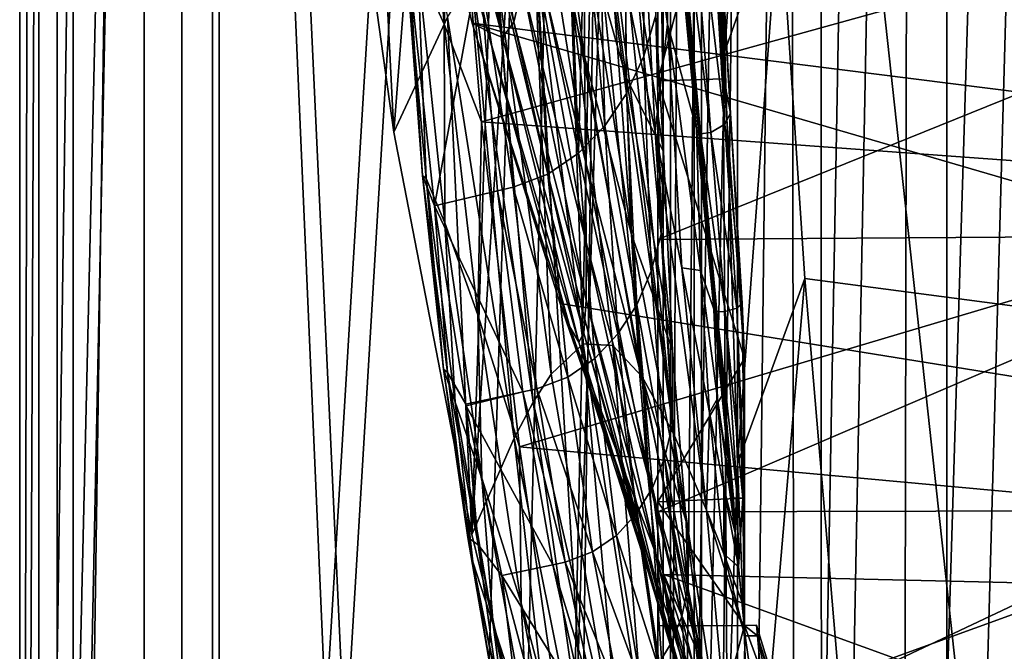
# Model space of a CAD drawing. Header units: metres. Extents: x 0 to 1004, y -708 to 0.
# Tile 11 of 116: x 0 to 79, y -495 to -444. Entities that reach past the tile are written whole.
import ezdxf

# ---------------------------------------------------------------- set-up
doc = ezdxf.new("R2010")
doc.units = ezdxf.units.M

msp = doc.modelspace()

# ---------------------------------------------------------------- linework, layer by layer
at = {"layer": 'top01'}
for points in [[(4.296307, -31.426254, 2063.059814), (32.904003, -648.417358, 2063.059814), (51.296307, -64.566307, 2063.059814)], [(32.904003, -648.417358, 2063.059814), (4.296307, -31.426254, 2063.059814), (31.296307, -654.417358, 2063.059814)], [(4.296307, -31.426254, 2063.059814), (4.296307, -686.417358, 2063.059814), (31.296307, -654.417358, 2063.059814)], [(51.296307, -64.566307, 163.059692), (32.904003, -648.417358, 163.059692), (4.296307, -31.426254, 163.059692)], [(4.296307, -31.426254, 163.059692), (32.904003, -648.417358, 163.059692), (31.296307, -654.417358, 163.059692)], [(4.296307, -686.417358, 163.059692), (4.296307, -31.426254, 163.059692), (31.296307, -654.417358, 163.059692)], [(4.296307, -686.417358, 163.059692), (4.296307, -686.417358, 176.057236), (4.296307, -31.426254, 163.059692)], [(4.296307, -686.417358, 176.057236), (4.296307, -686.417358, 2050.057129), (4.296307, -31.426254, 163.059692)], [(4.296307, -31.426254, 163.059692), (4.296307, -686.417358, 2050.057129), (4.296307, -31.426254, 2063.059814)], [(4.296307, -686.417358, 2050.057129), (4.296307, -686.417358, 2063.059814), (4.296307, -31.426254, 2063.059814)], [(51.296307, -64.566307, 2063.059814), (32.904003, -648.417358, 2063.059814), (37.296307, -644.025024, 2063.059814)], [(51.296307, -64.566307, 163.059692), (37.296307, -644.025024, 163.059692), (32.904003, -648.417358, 163.059692)], [(37.296307, -644.025024, 2063.059814), (43.296307, -642.417358, 2063.059814), (51.296307, -64.566307, 2063.059814)], [(43.296307, -642.417358, 163.059692), (37.296307, -644.025024, 163.059692), (51.296307, -64.566307, 163.059692)], [(43.296307, -642.417358, 2063.059814), (51.296307, -642.417358, 2063.059814), (51.296307, -64.566307, 2063.059814)], [(51.296307, -642.417358, 163.059692), (43.296307, -642.417358, 163.059692), (51.296307, -64.566307, 163.059692)], [(51.296307, -642.417358, 2063.059814), (51.296307, -344.212433, 2037.928223), (51.296307, -64.566307, 2063.059814)], [(51.296307, -64.566307, 163.059692), (51.296307, -344.179352, 179.059677), (51.296307, -642.417358, 163.059692)], [(55.367943, -268.641602, 1607.164795), (111.197639, -451.194702, 1605.702881), (104.054298, -215.706757, 1605.889893)], [(111.197639, -451.194702, 1605.702881), (55.367943, -268.641602, 1607.164795), (54.825413, -272.53302, 1607.179077)], [(54.825413, -272.53302, 1607.179077), (53.597569, -276.264954, 1607.211182), (91.469261, -501.351715, 1606.219482)], [(103.813873, -472.642944, 1605.89624), (54.825413, -272.53302, 1607.179077), (91.469261, -501.351715, 1606.219482)], [(103.813873, -472.642944, 1605.89624), (111.197639, -451.194702, 1605.702881), (54.825413, -272.53302, 1607.179077)], [(91.469261, -501.351715, 1606.219482), (53.597569, -276.264954, 1607.211182), (51.718082, -279.714722, 1607.260376)], [(49.239029, -282.761566, 1607.325317), (44.18996, -517.303955, 1607.45752), (51.718082, -279.714722, 1607.260376)], [(44.18996, -517.303955, 1607.45752), (78.483421, -525.851563, 1606.55957), (51.718082, -279.714722, 1607.260376)], [(51.718082, -279.714722, 1607.260376), (78.483421, -525.851563, 1606.55957), (91.469261, -501.351715, 1606.219482)], [(42.791447, -287.180847, 1607.494141), (36.341316, -485.284485, 1607.663086), (49.239029, -282.761566, 1607.325317)], [(36.341316, -485.284485, 1607.663086), (44.18996, -517.303955, 1607.45752), (49.239029, -282.761566, 1607.325317)], [(25.518251, -420.266327, 1607.946533), (30.064524, -452.91925, 1607.827515), (42.791447, -287.180847, 1607.494141)], [(42.791447, -287.180847, 1607.494141), (30.064524, -452.91925, 1607.827515), (36.341316, -485.284485, 1607.663086)], [(51.296307, -344.179352, 179.059677), (51.29631, -368.229248, 179.983154), (51.296307, -642.417358, 163.059692)], [(51.296307, -642.417358, 2063.059814), (51.296307, -379.358856, 2036.812866), (51.296307, -344.212433, 2037.928223)], [(51.296307, -642.417358, 163.059692), (51.29631, -368.229248, 179.983154), (51.29631, -392.138245, 182.753937)], [(51.296307, -414.289124, 2033.451294), (51.296307, -379.358856, 2036.812866), (51.296307, -642.417358, 2063.059814)], [(51.29631, -392.138245, 182.753937), (51.296322, -415.760559, 187.369766), (51.296307, -642.417358, 163.059692)], [(217.098862, -466.963837, 658.92804), (28.372606, -409.21637, 663.869995), (30.682648, -420.996002, 663.809509)], [(217.098862, -466.963837, 658.92804), (230.748352, -440.419891, 658.570618), (28.372606, -409.21637, 663.869995)], [(30.064524, -452.91925, 1607.827515), (25.518251, -420.266327, 1607.946533), (28.102066, -414.194427, 1635.650391)], [(34.378906, -443.674469, 1662.47522), (30.064524, -452.91925, 1607.827515), (28.102066, -414.194427, 1635.650391)], [(51.296307, -448.790466, 2027.884521), (51.296307, -414.289124, 2033.451294), (51.296307, -545.708618, 2038.852905)], [(51.296307, -545.708618, 2038.852905), (51.296307, -414.289124, 2033.451294), (51.296307, -642.417358, 2063.059814)], [(51.296307, -448.790466, 2027.884521), (55.571609, -432.349579, 2030.055664), (51.296307, -414.289124, 2033.451294)], [(51.296322, -415.760559, 187.369766), (51.296322, -438.949615, 193.818451), (51.296307, -642.417358, 163.059692)], [(33.965874, -420.556396, 773.585938), (35.283199, -418.815125, 828.478821), (39.706688, -444.074585, 828.873047)], [(39.706688, -444.074585, 828.873047), (35.283199, -418.815125, 828.478821), (40.400124, -441.072021, 883.872559)], [(30.682648, -420.996002, 663.809509), (32.384575, -420.720337, 718.677368), (37.60516, -444.798004, 718.709229)], [(32.257469, -420.697144, 1455.797485), (34.123207, -444.223511, 1454.399536), (31.988962, -439.545258, 1405.872925)], [(32.257469, -420.697144, 1455.797485), (34.927254, -425.812836, 1504.099731), (34.123207, -444.223511, 1454.399536)], [(32.384575, -420.720337, 718.677368), (33.965874, -420.556396, 773.585938), (38.799267, -445.32019, 773.800537)], [(37.60516, -444.798004, 718.709229), (32.384575, -420.720337, 718.677368), (38.799267, -445.32019, 773.800537)], [(38.799267, -445.32019, 773.800537), (33.965874, -420.556396, 773.585938), (39.706688, -444.074585, 828.873047)], [(36.371849, -444.161743, 663.660522), (30.682648, -420.996002, 663.809509), (37.60516, -444.798004, 718.709229)], [(36.371849, -444.161743, 663.660522), (217.098862, -466.963837, 658.92804), (30.682648, -420.996002, 663.809509)], [(41.411106, -429.835632, 993.444458), (41.86969, -421.622742, 1047.915527), (45.393993, -446.832001, 1048.860474)], [(41.86969, -421.622742, 1047.915527), (45.39967, -436.555664, 1103.157837), (45.393993, -446.832001, 1048.860474)], [(54.993694, -423.640015, 1992.583008), (55.378445, -422.705811, 1993.441772), (56.665298, -452.278442, 2006.536621)], [(56.041565, -432.349579, 1999.733276), (57.116062, -451.390717, 2008.255249), (55.378445, -422.705811, 1993.441772)], [(55.378445, -422.705811, 1993.441772), (57.116062, -451.390717, 2008.255249), (56.665298, -452.278442, 2006.536621)], [(54.993694, -423.640015, 1992.583008), (56.665298, -452.278442, 2006.536621), (53.415215, -425.13028, 1990.881592)], [(48.739693, -448.53598, 1158.228027), (45.39967, -436.555664, 1103.157837), (45.581242, -424.647064, 1157.182007)], [(45.581242, -424.647064, 1157.182007), (48.62994, -433.915161, 1211.965576), (48.739693, -448.53598, 1158.228027)], [(51.790276, -424.639435, 1989.317139), (52.065613, -444.229706, 1983.045654), (49.579689, -425.536346, 1963.975952)], [(54.402573, -452.648621, 2003.559448), (51.790276, -424.639435, 1989.317139), (54.582069, -453.0448, 2003.868042)], [(51.790276, -424.639435, 1989.317139), (52.261208, -425.415344, 1990.037231), (54.582069, -453.0448, 2003.868042)], [(51.790276, -424.639435, 1989.317139), (54.402573, -452.648621, 2003.559448), (52.065613, -444.229706, 1983.045654)], [(32.375832, -456.408691, 1306.242554), (31.367924, -440.704926, 1308.775269), (30.360125, -425.191193, 1348.103882)], [(32.375832, -456.408691, 1306.242554), (30.360125, -425.191193, 1348.103882), (31.042336, -438.56778, 1357.345215)], [(45.259438, -425.56012, 1884.643799), (50.033653, -472.606934, 1873.465576), (44.317841, -441.654358, 1827.140869)], [(50.033653, -472.606934, 1873.465576), (45.259438, -425.56012, 1884.643799), (47.092945, -433.623291, 1909.402344)], [(51.068424, -452.877106, 1955.513184), (49.029785, -442.768433, 1933.062134), (49.579689, -425.536346, 1963.975952)], [(49.579689, -425.536346, 1963.975952), (52.065613, -444.229706, 1983.045654), (51.068424, -452.877106, 1955.513184)], [(53.415215, -425.13028, 1990.881592), (55.531712, -452.946838, 2004.839722), (52.261208, -425.415344, 1990.037231)], [(54.582069, -453.0448, 2003.868042), (52.261208, -425.415344, 1990.037231), (54.72287, -453.049774, 2004.002808)], [(52.261208, -425.415344, 1990.037231), (55.531712, -452.946838, 2004.839722), (54.72287, -453.049774, 2004.002808)], [(56.665298, -452.278442, 2006.536621), (55.531712, -452.946838, 2004.839722), (53.415215, -425.13028, 1990.881592)], [(34.927254, -425.812836, 1504.099731), (37.104305, -452.091644, 1503.24646), (34.123207, -444.223511, 1454.399536)], [(37.104305, -452.091644, 1503.24646), (34.927254, -425.812836, 1504.099731), (116.636696, -430.015594, 1550.974487)], [(50.222157, -427.250366, 1323.405273), (48.598419, -430.531372, 1321.888794), (50.159981, -446.815033, 1270.991821)], [(51.137379, -443.50592, 1272.133789), (50.222157, -427.250366, 1323.405273), (50.159981, -446.815033, 1270.991821)], [(110.050209, -457.425995, 1544.865601), (37.104305, -452.091644, 1503.24646), (116.636696, -430.015594, 1550.974487)], [(40.945721, -436.322388, 938.746948), (41.411106, -429.835632, 993.444458), (45.470467, -455.276123, 994.274414)], [(45.470467, -455.276123, 994.274414), (41.411106, -429.835632, 993.444458), (45.393993, -446.832001, 1048.860474)], [(48.598419, -430.531372, 1321.888794), (46.57515, -433.414825, 1320.106567), (48.774532, -449.80014, 1269.540161)], [(50.159981, -446.815033, 1270.991821), (48.598419, -430.531372, 1321.888794), (48.774532, -449.80014, 1269.540161)], [(56.59491, -448.624756, 2026.964844), (55.571609, -432.349579, 2030.055664), (51.296307, -448.790466, 2027.884521)], [(56.59491, -448.624756, 2026.964844), (56.041565, -432.349579, 1999.733276), (55.571609, -432.349579, 2030.055664)], [(57.116062, -451.390717, 2008.255249), (56.041565, -432.349579, 1999.733276), (56.59491, -448.624756, 2026.964844)], [(46.57515, -433.414825, 1320.106567), (45.42149, -434.689575, 1319.131226), (47.017738, -452.415039, 1267.838379)], [(48.774532, -449.80014, 1269.540161), (46.57515, -433.414825, 1320.106567), (47.017738, -452.415039, 1267.838379)], [(52.538746, -477.166656, 1923.038086), (50.033653, -472.606934, 1873.465576), (47.092945, -433.623291, 1909.402344)], [(47.092945, -433.623291, 1909.402344), (49.029785, -442.768433, 1933.062134), (52.538746, -477.166656, 1923.038086)], [(51.525509, -436.166199, 1273.140625), (51.736824, -454.464508, 1219.811523), (48.62994, -433.915161, 1211.965576)], [(48.62994, -433.915161, 1211.965576), (51.736824, -454.464508, 1219.811523), (48.739693, -448.53598, 1158.228027)], [(45.42149, -434.689575, 1319.131226), (44.1754, -435.840759, 1318.106689), (44.906517, -454.604919, 1265.934814)], [(47.017738, -452.415039, 1267.838379), (45.42149, -434.689575, 1319.131226), (44.906517, -454.604919, 1265.934814)], [(44.906517, -454.604919, 1265.934814), (44.1754, -435.840759, 1318.106689), (41.41103, -437.72345, 1315.930908)], [(45.537979, -461.807373, 939.437561), (40.400124, -441.072021, 883.872559), (40.945721, -436.322388, 938.746948)], [(45.537979, -461.807373, 939.437561), (40.945721, -436.322388, 938.746948), (45.470467, -455.276123, 994.274414)], [(45.39967, -436.555664, 1103.157837), (49.164829, -461.164154, 1104.157593), (45.393993, -446.832001, 1048.860474)], [(49.164829, -461.164154, 1104.157593), (45.39967, -436.555664, 1103.157837), (48.739693, -448.53598, 1158.228027)], [(51.736824, -454.464508, 1219.811523), (51.525509, -436.166199, 1273.140625), (51.137379, -443.50592, 1272.133789)], [(38.136696, -438.697632, 1717.890869), (41.36121, -438.066101, 1773.105225), (42.703938, -472.394623, 1715.101196)], [(38.297615, -438.931488, 1313.623169), (42.447689, -456.291656, 1263.872192), (41.41103, -437.72345, 1315.930908)], [(41.36121, -438.066101, 1773.105225), (45.288433, -469.942627, 1768.908203), (42.703938, -472.394623, 1715.101196)], [(41.36121, -438.066101, 1773.105225), (44.317841, -441.654358, 1827.140869), (45.288433, -469.942627, 1768.908203)], [(41.41103, -437.72345, 1315.930908), (42.447689, -456.291656, 1263.872192), (44.906517, -454.604919, 1265.934814)], [(109.21035, -438.105438, 199.798569), (51.296299, -461.559418, 202.071503), (51.296322, -438.949615, 193.818451)], [(109.21035, -438.105438, 199.798569), (103.151566, -461.193054, 207.568268), (51.296299, -461.559418, 202.071503)], [(32.375832, -456.408691, 1306.242554), (31.042336, -438.56778, 1357.345215), (32.653927, -456.652008, 1355.214233)], [(31.042336, -438.56778, 1357.345215), (31.988962, -439.545258, 1405.872925), (32.653927, -456.652008, 1355.214233)], [(36.333435, -440.643097, 1690.146606), (38.136696, -438.697632, 1717.890869), (41.271187, -474.625397, 1688.09729)], [(36.920048, -439.272644, 1312.643066), (39.651714, -457.35611, 1261.695068), (38.297615, -438.931488, 1313.623169)], [(38.136696, -438.697632, 1717.890869), (42.703938, -472.394623, 1715.101196), (41.271187, -474.625397, 1688.09729)], [(38.297615, -438.931488, 1313.623169), (39.651714, -457.35611, 1261.695068), (42.447689, -456.291656, 1263.872192)], [(51.296307, -642.417358, 163.059692), (51.296322, -438.949615, 193.818451), (51.296299, -461.559418, 202.071503)], [(31.367924, -440.704926, 1308.775269), (33.340141, -458.854095, 1257.212891), (36.920048, -439.272644, 1312.643066)], [(32.653927, -456.652008, 1355.214233), (31.988962, -439.545258, 1405.872925), (34.179295, -460.21814, 1404.037842)], [(31.988962, -439.545258, 1405.872925), (34.123207, -444.223511, 1454.399536), (34.179295, -460.21814, 1404.037842)], [(36.920048, -439.272644, 1312.643066), (33.340141, -458.854095, 1257.212891), (38.407059, -457.64978, 1260.77356)], [(39.651714, -457.35611, 1261.695068), (36.920048, -439.272644, 1312.643066), (38.407059, -457.64978, 1260.77356)], [(33.340141, -458.854095, 1257.212891), (31.367924, -440.704926, 1308.775269), (32.375832, -456.408691, 1306.242554)], [(39.728561, -477.525482, 1661.136475), (34.378906, -443.674469, 1662.47522), (36.333435, -440.643097, 1690.146606)], [(41.271187, -474.625397, 1688.09729), (39.728561, -477.525482, 1661.136475), (36.333435, -440.643097, 1690.146606)], [(39.706688, -444.074585, 828.873047), (40.400124, -441.072021, 883.872559), (45.517731, -466.413818, 884.404724)], [(45.517731, -466.413818, 884.404724), (40.400124, -441.072021, 883.872559), (45.537979, -461.807373, 939.437561)], [(44.317841, -441.654358, 1827.140869), (50.033653, -472.606934, 1873.465576), (47.660831, -470.085358, 1821.902954)], [(44.317841, -441.654358, 1827.140869), (47.660831, -470.085358, 1821.902954), (45.288433, -469.942627, 1768.908203)], [(49.029785, -442.768433, 1933.062134), (51.068424, -452.877106, 1955.513184), (52.538746, -477.166656, 1923.038086)], [(36.341316, -485.284485, 1607.663086), (30.064524, -452.91925, 1607.827515), (34.378906, -443.674469, 1662.47522)], [(39.728561, -477.525482, 1661.136475), (36.341316, -485.284485, 1607.663086), (34.378906, -443.674469, 1662.47522)], [(51.137379, -443.50592, 1272.133789), (50.159981, -446.815033, 1270.991821), (51.559185, -461.119324, 1218.85791)], [(51.559185, -461.119324, 1218.85791), (51.736824, -454.464508, 1219.811523), (51.137379, -443.50592, 1272.133789)], [(34.123207, -444.223511, 1454.399536), (37.104305, -452.091644, 1503.24646), (36.81517, -467.604462, 1452.970459)], [(34.179295, -460.21814, 1404.037842), (34.123207, -444.223511, 1454.399536), (36.81517, -467.604462, 1452.970459)], [(43.424831, -466.700348, 663.47583), (36.371849, -444.161743, 663.660522), (44.204144, -468.573608, 718.704102)], [(36.371849, -444.161743, 663.660522), (37.60516, -444.798004, 718.709229), (44.204144, -468.573608, 718.704102)], [(43.424831, -466.700348, 663.47583), (199.99115, -491.953033, 659.375977), (36.371849, -444.161743, 663.660522)], [(199.99115, -491.953033, 659.375977), (217.098862, -466.963837, 658.92804), (36.371849, -444.161743, 663.660522)], [(38.799267, -445.32019, 773.800537), (39.706688, -444.074585, 828.873047), (45.337166, -469.084503, 829.232849)], [(45.337166, -469.084503, 829.232849), (39.706688, -444.074585, 828.873047), (45.517731, -466.413818, 884.404724)], [(52.065613, -444.229706, 1983.045654), (53.203117, -463.822571, 1976.655762), (51.068424, -452.877106, 1955.513184)], [(54.402573, -452.648621, 2003.559448), (54.700756, -464.055969, 2000.039185), (52.065613, -444.229706, 1983.045654)], [(52.065613, -444.229706, 1983.045654), (54.700756, -464.055969, 2000.039185), (53.203117, -463.822571, 1976.655762)], [(44.204144, -468.573608, 718.704102), (37.60516, -444.798004, 718.709229), (44.925308, -469.808441, 773.97937)], [(37.60516, -444.798004, 718.709229), (38.799267, -445.32019, 773.800537), (44.925308, -469.808441, 773.97937)], [(44.925308, -469.808441, 773.97937), (38.799267, -445.32019, 773.800537), (45.337166, -469.084503, 829.232849)], [(49.164829, -461.164154, 1104.157593), (49.775539, -471.850861, 1049.775146), (45.393993, -446.832001, 1048.860474)], [(45.393993, -446.832001, 1048.860474), (49.775539, -471.850861, 1049.775146), (45.470467, -455.276123, 994.274414)], [(50.761997, -464.109894, 1217.7771), (50.159981, -446.815033, 1270.991821), (48.774532, -449.80014, 1269.540161)], [(50.159981, -446.815033, 1270.991821), (50.761997, -464.109894, 1217.7771), (51.559185, -461.119324, 1218.85791)], [(51.736824, -454.464508, 1219.811523), (52.468781, -470.488251, 1165.76123), (48.739693, -448.53598, 1158.228027)], [(48.739693, -448.53598, 1158.228027), (52.468781, -470.488251, 1165.76123), (49.164829, -461.164154, 1104.157593)], [(58.24044, -471.124146, 2021.800171), (56.59491, -448.624756, 2026.964844), (51.296307, -448.790466, 2027.884521)], [(58.24044, -471.124146, 2021.800171), (57.116062, -451.390717, 2008.255249), (56.59491, -448.624756, 2026.964844)], [(51.296307, -482.658936, 2020.18042), (51.296307, -448.790466, 2027.884521), (51.296307, -518.559814, 2030.984619)], [(51.296307, -518.559814, 2030.984619), (51.296307, -448.790466, 2027.884521), (51.296307, -545.708618, 2038.852905)], [(58.24044, -471.124146, 2021.800171), (51.296307, -448.790466, 2027.884521), (51.296307, -482.658936, 2020.18042)], [(49.590725, -466.801208, 1216.404053), (48.774532, -449.80014, 1269.540161), (47.017738, -452.415039, 1267.838379)], [(50.761997, -464.109894, 1217.7771), (48.774532, -449.80014, 1269.540161), (49.590725, -466.801208, 1216.404053)], [(56.665298, -452.278442, 2006.536621), (57.116062, -451.390717, 2008.255249), (58.069382, -466.71106, 2014.049927)], [(58.069382, -466.71106, 2014.049927), (57.116062, -451.390717, 2008.255249), (58.24044, -471.124146, 2021.800171)], [(37.104305, -452.091644, 1503.24646), (40.162952, -478.233521, 1502.361938), (36.81517, -467.604462, 1452.970459)], [(40.162952, -478.233521, 1502.361938), (37.104305, -452.091644, 1503.24646), (110.050209, -457.425995, 1544.865601)], [(48.075588, -469.151825, 1214.797241), (47.017738, -452.415039, 1267.838379), (44.906517, -454.604919, 1265.934814)], [(49.590725, -466.801208, 1216.404053), (47.017738, -452.415039, 1267.838379), (48.075588, -469.151825, 1214.797241)], [(55.531712, -452.946838, 2004.839722), (56.665298, -452.278442, 2006.536621), (57.623505, -467.086853, 2012.37793)], [(57.623505, -467.086853, 2012.37793), (56.665298, -452.278442, 2006.536621), (58.069382, -466.71106, 2014.049927)], [(52.538746, -477.166656, 1923.038086), (51.068424, -452.877106, 1955.513184), (55.205196, -483.323181, 1970.145386)], [(51.068424, -452.877106, 1955.513184), (53.203117, -463.822571, 1976.655762), (55.205196, -483.323181, 1970.145386)], [(55.789803, -467.151184, 2009.596802), (54.402573, -452.648621, 2003.559448), (55.924324, -467.356659, 2009.799438)], [(54.402573, -452.648621, 2003.559448), (54.582069, -453.0448, 2003.868042), (55.924324, -467.356659, 2009.799438)], [(54.402573, -452.648621, 2003.559448), (55.789803, -467.151184, 2009.596802), (54.700756, -464.055969, 2000.039185)], [(55.924324, -467.356659, 2009.799438), (54.582069, -453.0448, 2003.868042), (56.03809, -467.365112, 2009.929077)], [(54.582069, -453.0448, 2003.868042), (54.72287, -453.049774, 2004.002808), (56.03809, -467.365112, 2009.929077)], [(54.72287, -453.049774, 2004.002808), (55.531712, -452.946838, 2004.839722), (56.686417, -467.349823, 2010.73584)], [(56.03809, -467.365112, 2009.929077), (54.72287, -453.049774, 2004.002808), (56.686417, -467.349823, 2010.73584)], [(56.686417, -467.349823, 2010.73584), (55.531712, -452.946838, 2004.839722), (57.623505, -467.086853, 2012.37793)], [(42.447689, -456.291656, 1263.872192), (46.229298, -471.112762, 1213.005127), (44.906517, -454.604919, 1265.934814)], [(44.906517, -454.604919, 1265.934814), (46.229298, -471.112762, 1213.005127), (48.075588, -469.151825, 1214.797241)], [(52.468781, -470.488251, 1165.76123), (51.736824, -454.464508, 1219.811523), (51.559185, -461.119324, 1218.85791)], [(49.775539, -471.850861, 1049.775146), (50.472355, -480.496735, 995.073242), (45.470467, -455.276123, 994.274414)], [(45.470467, -455.276123, 994.274414), (50.472355, -480.496735, 995.073242), (45.537979, -461.807373, 939.437561)], [(34.376209, -472.259857, 1254.466553), (33.340141, -458.854095, 1257.212891), (32.375832, -456.408691, 1306.242554)], [(34.376209, -472.259857, 1254.466553), (32.375832, -456.408691, 1306.242554), (34.057796, -471.983246, 1303.905884)], [(32.375832, -456.408691, 1306.242554), (32.653927, -456.652008, 1355.214233), (34.057796, -471.983246, 1303.905884)], [(39.651714, -457.35611, 1261.695068), (44.055695, -472.614258, 1211.071167), (42.447689, -456.291656, 1263.872192)], [(42.447689, -456.291656, 1263.872192), (44.055695, -472.614258, 1211.071167), (46.229298, -471.112762, 1213.005127)], [(34.057796, -471.983246, 1303.905884), (32.653927, -456.652008, 1355.214233), (34.996117, -474.647736, 1353.065308)], [(32.653927, -456.652008, 1355.214233), (34.179295, -460.21814, 1404.037842), (34.996117, -474.647736, 1353.065308)], [(41.56216, -473.550873, 1209.040283), (39.651714, -457.35611, 1261.695068), (38.407059, -457.64978, 1260.77356)], [(44.055695, -472.614258, 1211.071167), (39.651714, -457.35611, 1261.695068), (41.56216, -473.550873, 1209.040283)], [(33.340141, -458.854095, 1257.212891), (40.445965, -473.804779, 1208.184082), (38.407059, -457.64978, 1260.77356)], [(38.407059, -457.64978, 1260.77356), (40.445965, -473.804779, 1208.184082), (41.56216, -473.550873, 1209.040283)], [(101.40976, -483.866211, 1537.074707), (40.162952, -478.233521, 1502.361938), (110.050209, -457.425995, 1544.865601)], [(35.8577, -474.80835, 1204.971069), (33.340141, -458.854095, 1257.212891), (34.376209, -472.259857, 1254.466553)], [(33.340141, -458.854095, 1257.212891), (35.8577, -474.80835, 1204.971069), (40.445965, -473.804779, 1208.184082)], [(34.996117, -474.647736, 1353.065308), (34.179295, -460.21814, 1404.037842), (37.139057, -480.759979, 1402.175903)], [(34.179295, -460.21814, 1404.037842), (36.81517, -467.604462, 1452.970459), (37.139057, -480.759979, 1402.175903)], [(52.468781, -470.488251, 1165.76123), (53.556683, -484.230316, 1111.092651), (49.164829, -461.164154, 1104.157593)], [(49.164829, -461.164154, 1104.157593), (53.556683, -484.230316, 1111.092651), (49.775539, -471.850861, 1049.775146)], [(51.559185, -461.119324, 1218.85791), (50.761997, -464.109894, 1217.7771), (52.469997, -476.456451, 1164.877441)], [(103.151566, -461.193054, 207.568268), (51.296318, -483.448181, 212.081375), (51.296299, -461.559418, 202.071503)], [(103.151566, -461.193054, 207.568268), (95.958168, -483.345032, 216.927246), (51.296318, -483.448181, 212.081375)], [(52.469997, -476.456451, 1164.877441), (52.468781, -470.488251, 1165.76123), (51.559185, -461.119324, 1218.85791)], [(51.157993, -487.042419, 940.096069), (45.517731, -466.413818, 884.404724), (45.537979, -461.807373, 939.437561)], [(50.472355, -480.496735, 995.073242), (51.157993, -487.042419, 940.096069), (45.537979, -461.807373, 939.437561)], [(51.296299, -461.559418, 202.071503), (51.296318, -483.448181, 212.081375), (51.296307, -642.417358, 163.059692)], [(51.831863, -479.128265, 1163.868286), (50.761997, -464.109894, 1217.7771), (49.590725, -466.801208, 1216.404053)], [(52.469997, -476.456451, 1164.877441), (50.761997, -464.109894, 1217.7771), (51.831863, -479.128265, 1163.868286)], [(55.205196, -483.323181, 1970.145386), (53.203117, -463.822571, 1976.655762), (55.431229, -475.469727, 1996.404785)], [(53.203117, -463.822571, 1976.655762), (54.700756, -464.055969, 2000.039185), (55.431229, -475.469727, 1996.404785)], [(55.431229, -475.469727, 1996.404785), (54.700756, -464.055969, 2000.039185), (56.077477, -474.327301, 2007.720215)], [(54.700756, -464.055969, 2000.039185), (55.789803, -467.151184, 2009.596802), (56.077477, -474.327301, 2007.720215)], [(51.756207, -488.499847, 663.25769), (43.424831, -466.700348, 663.47583), (52.171833, -491.972076, 718.662048)], [(43.424831, -466.700348, 663.47583), (44.204144, -468.573608, 718.704102), (52.171833, -491.972076, 718.662048)], [(199.99115, -491.953033, 659.375977), (43.424831, -466.700348, 663.47583), (51.756207, -488.499847, 663.25769)], [(45.337166, -469.084503, 829.232849), (45.517731, -466.413818, 884.404724), (51.74831, -491.474945, 884.903625)], [(51.74831, -491.474945, 884.903625), (45.517731, -466.413818, 884.404724), (51.157993, -487.042419, 940.096069)], [(50.851589, -481.526703, 1162.585449), (49.590725, -466.801208, 1216.404053), (48.075588, -469.151825, 1214.797241)], [(51.831863, -479.128265, 1163.868286), (49.590725, -466.801208, 1216.404053), (50.851589, -481.526703, 1162.585449)], [(58.069382, -466.71106, 2014.049927), (58.24044, -482.349579, 2018.995728), (57.623505, -467.086853, 2012.37793)], [(58.24044, -482.349579, 2018.995728), (58.069382, -466.71106, 2014.049927), (58.24044, -471.124146, 2021.800171)], [(36.81517, -467.604462, 1452.970459), (40.162952, -478.233521, 1502.361938), (40.313889, -490.802979, 1451.504395)], [(37.139057, -480.759979, 1402.175903), (36.81517, -467.604462, 1452.970459), (40.313889, -490.802979, 1451.504395)], [(55.924324, -467.356659, 2009.799438), (57.295418, -482.349609, 2013.589111), (55.789803, -467.151184, 2009.596802)], [(57.295418, -482.349609, 2013.589111), (57.232731, -482.349609, 2013.42395), (55.789803, -467.151184, 2009.596802)], [(55.789803, -467.151184, 2009.596802), (57.232731, -482.349609, 2013.42395), (56.077477, -474.327301, 2007.720215)], [(56.03809, -467.365112, 2009.929077), (57.356159, -482.349609, 2013.754883), (55.924324, -467.356659, 2009.799438)], [(57.356159, -482.349609, 2013.754883), (57.295418, -482.349609, 2013.589111), (55.924324, -467.356659, 2009.799438)], [(56.686417, -467.349823, 2010.73584), (57.684959, -482.349579, 2014.784058), (56.03809, -467.365112, 2009.929077)], [(57.684959, -482.349579, 2014.784058), (57.356159, -482.349609, 2013.754883), (56.03809, -467.365112, 2009.929077)], [(57.623505, -467.086853, 2012.37793), (58.112556, -482.349579, 2016.870239), (56.686417, -467.349823, 2010.73584)], [(58.112556, -482.349579, 2016.870239), (57.684959, -482.349579, 2014.784058), (56.686417, -467.349823, 2010.73584)], [(58.24044, -482.349579, 2018.995728), (58.112556, -482.349579, 2016.870239), (57.623505, -467.086853, 2012.37793)], [(52.171833, -491.972076, 718.662048), (44.204144, -468.573608, 718.704102), (52.334778, -493.952393, 774.122559)], [(44.204144, -468.573608, 718.704102), (44.925308, -469.808441, 773.97937), (52.334778, -493.952393, 774.122559)], [(44.925308, -469.808441, 773.97937), (45.337166, -469.084503, 829.232849), (52.165829, -493.782257, 829.558167)], [(52.165829, -493.782257, 829.558167), (45.337166, -469.084503, 829.232849), (51.74831, -491.474945, 884.903625)], [(46.229298, -471.112762, 1213.005127), (49.554432, -483.615631, 1161.085815), (48.075588, -469.151825, 1214.797241)], [(48.075588, -469.151825, 1214.797241), (49.554432, -483.615631, 1161.085815), (50.851589, -481.526703, 1162.585449)], [(42.703938, -472.394623, 1715.101196), (45.288433, -469.942627, 1768.908203), (48.450447, -505.832947, 1712.274536)], [(52.334778, -493.952393, 774.122559), (44.925308, -469.808441, 773.97937), (52.165829, -493.782257, 829.558167)], [(48.450447, -505.832947, 1712.274536), (45.288433, -469.942627, 1768.908203), (50.198498, -501.603607, 1764.676392)], [(45.288433, -469.942627, 1768.908203), (47.660831, -470.085358, 1821.902954), (50.198498, -501.603607, 1764.676392)], [(50.198498, -501.603607, 1764.676392), (47.660831, -470.085358, 1821.902954), (51.790245, -498.343994, 1816.632324)], [(47.660831, -470.085358, 1821.902954), (50.033653, -472.606934, 1873.465576), (51.790245, -498.343994, 1816.632324)], [(53.556683, -484.230316, 1111.092651), (52.468781, -470.488251, 1165.76123), (52.469997, -476.456451, 1164.877441)], [(44.055695, -472.614258, 1211.071167), (47.950581, -485.352417, 1159.417725), (46.229298, -471.112762, 1213.005127)], [(46.229298, -471.112762, 1213.005127), (47.950581, -485.352417, 1159.417725), (49.554432, -483.615631, 1161.085815)], [(58.24044, -482.349579, 2018.995728), (58.24044, -471.124146, 2021.800171), (51.296307, -482.658936, 2020.18042)], [(34.376209, -472.259857, 1254.466553), (34.057796, -471.983246, 1303.905884), (36.021881, -485.513214, 1252.023071)], [(36.021881, -485.513214, 1252.023071), (34.057796, -471.983246, 1303.905884), (36.413666, -487.483978, 1301.553223)], [(34.057796, -471.983246, 1303.905884), (34.996117, -474.647736, 1353.065308), (36.413666, -487.483978, 1301.553223)], [(36.846012, -486.097504, 1202.097656), (35.8577, -474.80835, 1204.971069), (34.376209, -472.259857, 1254.466553)], [(36.846012, -486.097504, 1202.097656), (34.376209, -472.259857, 1254.466553), (36.021881, -485.513214, 1252.023071)], [(41.271187, -474.625397, 1688.09729), (42.703938, -472.394623, 1715.101196), (48.450447, -505.832947, 1712.274536)], [(53.556683, -484.230316, 1111.092651), (54.865707, -495.679199, 1055.9021), (49.775539, -471.850861, 1049.775146)], [(49.775539, -471.850861, 1049.775146), (54.865707, -495.679199, 1055.9021), (50.472355, -480.496735, 995.073242)], [(46.042671, -486.676422, 1157.625122), (44.055695, -472.614258, 1211.071167), (41.56216, -473.550873, 1209.040283)], [(47.950581, -485.352417, 1159.417725), (44.055695, -472.614258, 1211.071167), (46.042671, -486.676422, 1157.625122)], [(57.712002, -511.199097, 1912.905762), (50.033653, -472.606934, 1873.465576), (52.538746, -477.166656, 1923.038086)], [(50.033653, -472.606934, 1873.465576), (57.712002, -511.199097, 1912.905762), (51.790245, -498.343994, 1816.632324)], [(35.8577, -474.80835, 1204.971069), (35.879318, -474.926086, 1204.554077), (40.445965, -473.804779, 1208.184082)], [(40.445965, -473.804779, 1208.184082), (35.879318, -474.926086, 1204.554077), (42.844486, -487.717041, 1154.967896)], [(40.445965, -473.804779, 1208.184082), (43.836765, -487.496979, 1155.75354), (41.56216, -473.550873, 1209.040283)], [(40.445965, -473.804779, 1208.184082), (42.844486, -487.717041, 1154.967896), (43.836765, -487.496979, 1155.75354)], [(41.56216, -473.550873, 1209.040283), (43.836765, -487.496979, 1155.75354), (46.042671, -486.676422, 1157.625122)], [(36.413666, -487.483978, 1301.553223), (34.996117, -474.647736, 1353.065308), (38.051613, -492.526215, 1350.892944)], [(34.996117, -474.647736, 1353.065308), (37.139057, -480.759979, 1402.175903), (38.051613, -492.526215, 1350.892944)], [(46.453907, -511.074615, 1659.758545), (39.728561, -477.525482, 1661.136475), (41.271187, -474.625397, 1688.09729)], [(48.450447, -505.832947, 1712.274536), (46.453907, -511.074615, 1659.758545), (41.271187, -474.625397, 1688.09729)], [(56.5825, -481.511719, 2005.731812), (55.431229, -475.469727, 1996.404785), (56.077477, -474.327301, 2007.720215)], [(57.232731, -482.349609, 2013.42395), (57.494888, -485.110229, 2013.741821), (56.077477, -474.327301, 2007.720215)], [(56.077477, -474.327301, 2007.720215), (57.494888, -485.110229, 2013.741821), (56.5825, -481.511719, 2005.731812)], [(35.879318, -474.926086, 1204.554077), (35.8577, -474.80835, 1204.971069), (36.846012, -486.097504, 1202.097656)], [(38.734882, -488.569183, 1152.040039), (35.879318, -474.926086, 1204.554077), (36.846012, -486.097504, 1202.097656)], [(35.879318, -474.926086, 1204.554077), (38.734882, -488.569183, 1152.040039), (42.844486, -487.717041, 1154.967896)], [(55.205196, -483.323181, 1970.145386), (55.431229, -475.469727, 1996.404785), (56.595238, -486.840271, 1992.654297)], [(55.431229, -475.469727, 1996.404785), (56.5825, -481.511719, 2005.731812), (56.595238, -486.840271, 1992.654297)], [(53.704044, -489.5112, 1110.289063), (52.469997, -476.456451, 1164.877441), (51.831863, -479.128265, 1163.868286)], [(53.704044, -489.5112, 1110.289063), (53.556683, -484.230316, 1111.092651), (52.469997, -476.456451, 1164.877441)], [(44.18996, -517.303955, 1607.45752), (36.341316, -485.284485, 1607.663086), (39.728561, -477.525482, 1661.136475)], [(46.453907, -511.074615, 1659.758545), (44.18996, -517.303955, 1607.45752), (39.728561, -477.525482, 1661.136475)], [(55.205196, -483.323181, 1970.145386), (57.712002, -511.199097, 1912.905762), (52.538746, -477.166656, 1923.038086)], [(40.162952, -478.233521, 1502.361938), (43.988628, -504.70993, 1501.293823), (40.313889, -490.802979, 1451.504395)], [(43.988628, -504.70993, 1501.293823), (40.162952, -478.233521, 1502.361938), (101.40976, -483.866211, 1537.074707)], [(53.204258, -491.863892, 1109.360474), (51.831863, -479.128265, 1163.868286), (50.851589, -481.526703, 1162.585449)], [(53.704044, -489.5112, 1110.289063), (51.831863, -479.128265, 1163.868286), (53.204258, -491.863892, 1109.360474)], [(38.051613, -492.526215, 1350.892944), (37.139057, -480.759979, 1402.175903), (40.84988, -501.136993, 1400.281616)], [(37.139057, -480.759979, 1402.175903), (40.313889, -490.802979, 1451.504395), (40.84988, -501.136993, 1400.281616)], [(54.865707, -495.679199, 1055.9021), (56.281563, -504.815826, 1000.282959), (50.472355, -480.496735, 995.073242)], [(50.472355, -480.496735, 995.073242), (56.281563, -504.815826, 1000.282959), (51.157993, -487.042419, 940.096069)], [(49.554432, -483.615631, 1161.085815), (52.392834, -493.969849, 1108.178101), (50.851589, -481.526703, 1162.585449)], [(50.851589, -481.526703, 1162.585449), (52.392834, -493.969849, 1108.178101), (53.204258, -491.863892, 1109.360474)], [(57.494888, -485.110229, 2013.741821), (57.759449, -487.881073, 2013.950073), (56.5825, -481.511719, 2005.731812)], [(56.5825, -481.511719, 2005.731812), (57.759449, -487.881073, 2013.950073), (56.595238, -486.840271, 1992.654297)], [(58.24044, -482.349579, 2018.995728), (51.296307, -482.658936, 2020.18042), (58.24044, -492.585022, 2018.794922)], [(51.296307, -492.634491, 2020.18042), (51.296307, -482.658936, 2020.18042), (51.296307, -518.559814, 2030.984619)], [(51.296307, -482.658936, 2020.18042), (51.296307, -492.634491, 2020.18042), (58.24044, -492.585022, 2018.794922)], [(57.232731, -482.349609, 2013.42395), (57.295418, -482.349609, 2013.589111), (57.494888, -485.110229, 2013.741821)], [(57.295418, -482.349609, 2013.589111), (57.356159, -482.349609, 2013.754883), (57.494888, -485.110229, 2013.741821)], [(57.494888, -485.110229, 2013.741821), (57.356159, -482.349609, 2013.754883), (57.684959, -482.349579, 2014.784058)], [(57.759449, -487.881073, 2013.950073), (57.494888, -485.110229, 2013.741821), (57.684959, -482.349579, 2014.784058)], [(57.759449, -487.881073, 2013.950073), (57.684959, -482.349579, 2014.784058), (58.112556, -482.349579, 2016.870239)], [(58.24044, -492.585022, 2018.794922), (57.759449, -487.881073, 2013.950073), (58.112556, -482.349579, 2016.870239)], [(58.112556, -482.349579, 2016.870239), (58.24044, -482.349579, 2018.995728), (58.24044, -492.585022, 2018.794922)], [(92.537422, -482.258698, 251.070221), (77.688606, -526.524475, 241.4319), (87.293404, -505.568359, 228.413284)], [(92.537422, -482.258698, 251.070221), (114.264168, -510.492676, 250.433945), (77.688606, -526.524475, 241.4319)], [(95.958168, -483.345032, 216.927246), (51.296307, -504.481445, 223.782303), (51.296318, -483.448181, 212.081375)], [(95.958168, -483.345032, 216.927246), (87.293404, -505.568359, 228.413284), (51.296307, -504.481445, 223.782303)], [(51.296318, -483.448181, 212.081375), (51.296307, -504.481445, 223.782303), (51.296307, -642.417358, 163.059692)], [(56.595238, -486.840271, 1992.654297), (58.296783, -493.436005, 2014.056519), (55.205196, -483.323181, 1970.145386)], [(58.296783, -493.436005, 2014.056519), (57.712002, -511.199097, 1912.905762), (55.205196, -483.323181, 1970.145386)], [(90.8573, -509.191223, 1527.758789), (43.988628, -504.70993, 1501.293823), (101.40976, -483.866211, 1537.074707)], [(47.950581, -485.352417, 1159.417725), (51.291382, -495.798645, 1106.796997), (49.554432, -483.615631, 1161.085815)], [(49.554432, -483.615631, 1161.085815), (51.291382, -495.798645, 1106.796997), (52.392834, -493.969849, 1108.178101)], [(54.865707, -495.679199, 1055.9021), (53.556683, -484.230316, 1111.092651), (53.704044, -489.5112, 1110.289063)], [(36.846012, -486.097504, 1202.097656), (36.021881, -485.513214, 1252.023071), (38.378914, -497.221497, 1199.63623)], [(38.378914, -497.221497, 1199.63623), (36.021881, -485.513214, 1252.023071), (38.285172, -498.705444, 1249.565552)], [(36.021881, -485.513214, 1252.023071), (36.413666, -487.483978, 1301.553223), (38.285172, -498.705444, 1249.565552)], [(49.908962, -497.314453, 1105.264893), (47.950581, -485.352417, 1159.417725), (46.042671, -486.676422, 1157.625122)], [(51.291382, -495.798645, 1106.796997), (47.950581, -485.352417, 1159.417725), (49.908962, -497.314453, 1105.264893)], [(38.734882, -488.569183, 1152.040039), (36.846012, -486.097504, 1202.097656), (40.988174, -507.091858, 1146.813232)], [(40.988174, -507.091858, 1146.813232), (36.846012, -486.097504, 1202.097656), (38.378914, -497.221497, 1199.63623)], [(43.836765, -487.496979, 1155.75354), (48.248405, -498.466339, 1103.625977), (46.042671, -486.676422, 1157.625122)], [(46.042671, -486.676422, 1157.625122), (48.248405, -498.466339, 1103.625977), (49.908962, -497.314453, 1105.264893)], [(56.281563, -504.815826, 1000.282959), (57.699825, -511.61322, 944.328552), (51.157993, -487.042419, 940.096069)], [(51.157993, -487.042419, 940.096069), (57.699825, -511.61322, 944.328552), (55.276894, -503.879639, 885.140503)], [(55.276894, -503.879639, 885.140503), (51.74831, -491.474945, 884.903625), (51.157993, -487.042419, 940.096069)], [(57.759449, -487.881073, 2013.950073), (58.026512, -490.657745, 2014.046387), (56.595238, -486.840271, 1992.654297)], [(56.595238, -486.840271, 1992.654297), (58.026512, -490.657745, 2014.046387), (58.296783, -493.436005, 2014.056519)], [(38.285172, -498.705444, 1249.565552), (36.413666, -487.483978, 1301.553223), (39.427258, -502.880524, 1299.18042)], [(36.413666, -487.483978, 1301.553223), (38.051613, -492.526215, 1350.892944), (39.427258, -502.880524, 1299.18042)], [(42.844486, -487.717041, 1154.967896), (38.734882, -488.569183, 1152.040039), (45.443047, -499.369751, 1101.214966)], [(42.844486, -487.717041, 1154.967896), (46.315891, -499.179169, 1101.925537), (43.836765, -487.496979, 1155.75354)], [(42.844486, -487.717041, 1154.967896), (45.443047, -499.369751, 1101.214966), (46.315891, -499.179169, 1101.925537)], [(43.836765, -487.496979, 1155.75354), (46.315891, -499.179169, 1101.925537), (48.248405, -498.466339, 1103.625977)], [(58.026512, -490.657745, 2014.046387), (57.759449, -487.881073, 2013.950073), (58.24044, -492.585022, 2018.794922)], [(41.808743, -500.089294, 1098.589233), (38.734882, -488.569183, 1152.040039), (40.988174, -507.091858, 1146.813232)], [(38.734882, -488.569183, 1152.040039), (41.808743, -500.089294, 1098.589233), (45.443047, -499.369751, 1101.214966)], [(56.371578, -499.091156, 663.136841), (51.756207, -488.499847, 663.25769), (56.667267, -503.510834, 718.627258)], [(51.756207, -488.499847, 663.25769), (52.171833, -491.972076, 718.662048), (56.667267, -503.510834, 718.627258)], [(167.225922, -530.413025, 660.234009), (51.756207, -488.499847, 663.25769), (56.371578, -499.091156, 663.136841)], [(167.225922, -530.413025, 660.234009), (199.99115, -491.953033, 659.375977), (51.756207, -488.499847, 663.25769)], [(55.124645, -500.273865, 1055.18335), (53.704044, -489.5112, 1110.289063), (53.204258, -491.863892, 1109.360474)], [(55.124645, -500.273865, 1055.18335), (54.865707, -495.679199, 1055.9021), (53.704044, -489.5112, 1110.289063)], [(40.313889, -490.802979, 1451.504395), (43.988628, -504.70993, 1501.293823), (44.595718, -513.786072, 1449.996704)], [(40.84988, -501.136993, 1400.281616), (40.313889, -490.802979, 1451.504395), (44.595718, -513.786072, 1449.996704)], [(58.296783, -493.436005, 2014.056519), (58.026512, -490.657745, 2014.046387), (58.24044, -492.585022, 2018.794922)], [(52.165829, -493.782257, 829.558167), (51.74831, -491.474945, 884.903625), (55.276894, -503.879639, 885.140503)], [(56.667267, -503.510834, 718.627258), (52.171833, -491.972076, 718.662048), (56.517876, -505.875153, 774.180847)], [(52.171833, -491.972076, 718.662048), (52.334778, -493.952393, 774.122559), (56.517876, -505.875153, 774.180847)], [(52.392834, -493.969849, 1108.178101), (54.078861, -504.122253, 1053.270996), (53.204258, -491.863892, 1109.360474)], [(53.204258, -491.863892, 1109.360474), (54.078861, -504.122253, 1053.270996), (55.124645, -500.273865, 1055.18335)], [(39.427258, -502.880524, 1299.18042), (38.051613, -492.526215, 1350.892944), (41.803219, -510.256622, 1348.692505)], [(38.051613, -492.526215, 1350.892944), (40.84988, -501.136993, 1400.281616), (41.803219, -510.256622, 1348.692505)], [(64.069237, -508.488647, 2024.762817), (58.24044, -492.585022, 2018.794922), (51.296307, -518.559814, 2030.984619)], [(51.296307, -518.559814, 2030.984619), (58.24044, -492.585022, 2018.794922), (51.296307, -492.634491, 2020.18042)], [(59.2211, -492.578033, 2018.599243), (59.296791, -493.436005, 2014.056641), (58.24044, -492.585022, 2018.794922)], [(64.069237, -508.488647, 2024.762817), (59.2211, -492.578033, 2018.599243), (58.24044, -492.585022, 2018.794922)], [(59.296791, -493.436005, 2014.056641), (58.296783, -493.436005, 2014.056519), (58.24044, -492.585022, 2018.794922)], [(59.2211, -492.578033, 2018.599243), (64.069237, -508.488647, 2024.762817), (59.296791, -493.436005, 2014.056641)], [(60.84478, -511.227142, 1912.71875), (57.712002, -511.199097, 1912.905762), (58.296783, -493.436005, 2014.056519)], [(59.296791, -493.436005, 2014.056641), (60.84478, -511.227142, 1912.71875), (58.296783, -493.436005, 2014.056519)], [(64.069237, -508.488647, 2024.762817), (64.253471, -510.539368, 2014.056641), (59.296791, -493.436005, 2014.056641)], [(60.84478, -511.227142, 1912.71875), (59.296791, -493.436005, 2014.056641), (65.339012, -523.737183, 1930.261841)], [(65.339012, -523.737183, 1930.261841), (59.296791, -493.436005, 2014.056641), (64.253471, -510.539368, 2014.056641)], [(51.291382, -495.798645, 1106.796997), (54.078861, -504.122253, 1053.270996), (52.392834, -493.969849, 1108.178101)], [(52.334778, -493.952393, 774.122559), (52.165829, -493.782257, 829.558167), (56.025806, -505.993469, 829.707947)], [(56.025806, -505.993469, 829.707947), (52.165829, -493.782257, 829.558167), (55.276894, -503.879639, 885.140503)], [(56.517876, -505.875153, 774.180847), (52.334778, -493.952393, 774.122559), (56.025806, -505.993469, 829.707947)]]:
    msp.add_3dface(points, dxfattribs=at)
at = {"layer": 'top0123410'}
for points in [[(0.024674, -704.0271, 2050.999756), (0.024674, -0.027127, 2050.999756), (16.024673, -16.027126, 2050.999756)], [(0.024674, -704.0271, 2110.919678), (3.024674, -3.027127, 2110.919678), (0.024674, -0.027127, 2110.919678)], [(0.024674, -704.0271, 2110.919678), (0.024674, -0.027127, 2110.919678), (0.024674, -704.0271, 2050.999756)], [(0.024674, -0.027127, 2110.919678), (0.024674, -0.027127, 2050.999756), (0.024674, -704.0271, 2050.999756)], [(3.024674, -701.0271, 2110.919678), (3.024674, -3.027127, 2110.919678), (0.024674, -704.0271, 2110.919678)], [(3.024674, -701.0271, 2053.855713), (13.024674, -13.027127, 2053.855713), (3.024674, -3.027127, 2053.855713)], [(3.024674, -701.0271, 2053.855713), (3.024674, -3.027127, 2053.855713), (3.024674, -701.0271, 2110.919678)], [(3.024674, -3.027127, 2053.855713), (3.024674, -3.027127, 2110.919678), (3.024674, -701.0271, 2110.919678)], [(13.024674, -691.0271, 2053.855713), (13.024674, -13.027127, 2053.855713), (3.024674, -701.0271, 2053.855713)], [(13.024674, -13.027127, 2065.279785), (13.024674, -691.0271, 2065.279785), (51.722694, -51.725147, 2065.279785)], [(13.024674, -691.0271, 2065.279785), (13.024674, -13.027127, 2065.279785), (13.024674, -691.0271, 2053.855713)], [(13.024674, -13.027127, 2065.279785), (13.024674, -13.027127, 2053.855713), (13.024674, -691.0271, 2053.855713)], [(0.024674, -704.0271, 2050.999756), (16.024673, -16.027126, 2050.999756), (16.024673, -688.0271, 2050.999756)], [(16.024673, -688.0271, 2050.999756), (16.024673, -16.027126, 2050.999756), (16.024673, -688.0271, 2063.023682)], [(16.024673, -16.027126, 2050.999756), (16.024673, -16.027126, 2063.023682), (16.024673, -688.0271, 2063.023682)], [(16.024673, -688.0271, 2063.023682), (16.024673, -16.027126, 2063.023682), (54.19355, -649.662598, 2063.023682)], [(54.19355, -649.662598, 2063.023682), (16.024673, -16.027126, 2063.023682), (54.19355, -54.196003, 2063.023682)], [(13.024674, -691.0271, 2065.279785), (51.722694, -651.754395, 2065.279785), (51.722694, -51.725147, 2065.279785)], [(54.783459, -54.785912, 2076.154297), (51.722694, -51.725147, 2065.279785), (51.722694, -651.754395, 2065.279785)], [(57.681236, -57.683689, 2075.415039), (57.681236, -641.664001, 2075.415039), (54.19355, -54.196003, 2063.023682)], [(57.681236, -641.664001, 2075.415039), (54.19355, -649.662598, 2063.023682), (54.19355, -54.196003, 2063.023682)], [(54.783459, -644.735474, 2076.154297), (54.783459, -54.785912, 2076.154297), (51.722694, -651.754395, 2065.279785)], [(54.783459, -54.785912, 2076.154297), (54.783459, -644.735474, 2076.154297), (61.497978, -80.844574, 2094.340576)], [(64.21714, -84.262329, 2093.132324), (57.681236, -641.664001, 2075.415039), (57.681236, -57.683689, 2075.415039)], [(61.497978, -80.844574, 2094.340576), (54.783459, -644.735474, 2076.154297), (62.438717, -629.733337, 2096.331055)], [(71.917648, -108.310646, 2112.649414), (61.497978, -80.844574, 2094.340576), (62.438717, -629.733337, 2096.331055)], [(64.493927, -628.053406, 2093.727783), (57.681236, -641.664001, 2075.415039), (64.21714, -84.262329, 2093.132324)], [(74.453918, -111.251724, 2111.123535), (64.493927, -628.053406, 2093.727783), (64.21714, -84.262329, 2093.132324)], [(71.917648, -108.310646, 2112.649414), (62.438717, -629.733337, 2096.331055), (70.910423, -616.819275, 2111.159668)], [(85.591202, -133.342072, 2129.335449), (71.917648, -108.310646, 2112.649414), (70.910423, -616.819275, 2111.159668)], [(74.528259, -612.724854, 2111.231445), (64.493927, -628.053406, 2093.727783), (74.453918, -111.251724, 2111.123535)], [(87.78653, -135.652328, 2127.388916), (74.528259, -612.724854, 2111.231445), (74.453918, -111.251724, 2111.123535)], [(85.591202, -133.342072, 2129.335449), (70.910423, -616.819275, 2111.159668), (81.185699, -603.50061, 2124.563965)], [(88.514267, -595.290283, 2128.132324), (74.528259, -612.724854, 2111.231445), (87.78653, -135.652328, 2127.388916)]]:
    msp.add_3dface(points, dxfattribs=at)
at = {"layer": 'top0123459'}
for points in [[(10, -10), (0, -704.05426), (0, 0)], [(0, 0), (0, -704.05426), (1.527202, -1.527202, 175)], [(0, -704.05426), (1.527202, -702.527039, 175), (1.527202, -1.527202, 175)], [(1.527202, -1.527202, 175), (1.527202, -702.527039, 175), (15.487401, -23.447599, 175)], [(10, -10), (10, -694.05426), (0, -704.05426)], [(10, -694.05426), (10, -10), (10, -694.05426, 90)], [(10, -10), (10, -10, 90), (10, -694.05426, 90)], [(994.049377, -10, 90), (217.024673, -653.266907, 90), (10, -10, 90)], [(217.024673, -653.266907, 90), (10, -694.05426, 90), (10, -10, 90)], [(15.487401, -23.447599, 175), (1.527202, -702.527039, 175), (15.487401, -680.606628, 175)], [(15.487401, -23.447599, 163.059708), (15.487401, -680.606628, 163.059708), (52.298573, -67.223717, 163.059708)], [(15.487401, -23.447599, 163.059708), (15.487401, -23.447599, 175), (15.487401, -680.606628, 163.059708)], [(15.487401, -23.447599, 175), (15.487401, -680.606628, 175), (15.487401, -680.606628, 163.059708)], [(52.298573, -67.223717, 163.059708), (15.487401, -680.606628, 163.059708), (52.298573, -636.830505, 163.059708)], [(52.298573, -636.830505, 163.059708), (55.742462, -280.47226, 138.254166), (52.298573, -67.223717, 163.059708)], [(406.116364, -74.810768, 117.032295), (59.186348, -280.118225, 113.448639), (489.911316, -508.234344, 109.46685)], [(59.186348, -280.118225, 113.448639), (58.259731, -341.679382, 112.374084), (489.911316, -508.234344, 109.46685)], [(55.930729, -413.230835, 137.179672), (55.742462, -280.47226, 138.254166), (52.298573, -636.830505, 163.059708)], [(489.911316, -508.234344, 109.46685), (58.259731, -341.679382, 112.374084), (477.822968, -511.707306, 109.406235)], [(58.259731, -341.679382, 112.374084), (59.562889, -403.233734, 111.299652), (477.822968, -511.707306, 109.406235)], [(56.674393, -446.405762, 136.911301), (59.562889, -403.233734, 111.299652), (55.930729, -413.230835, 137.179672)], [(61.050213, -433.983124, 110.762917), (59.562889, -403.233734, 111.299652), (56.674393, -446.405762, 136.911301)], [(477.822968, -511.707306, 109.406235), (59.562889, -403.233734, 111.299652), (61.050213, -433.983124, 110.762917)], [(56.674393, -446.405762, 136.911301), (55.930729, -413.230835, 137.179672), (52.298573, -636.830505, 163.059708)], [(57.696342, -479.564667, 136.643219), (61.050213, -433.983124, 110.762917), (56.674393, -446.405762, 136.911301)], [(63.094116, -464.700562, 110.226746), (61.050213, -433.983124, 110.762917), (57.696342, -479.564667, 136.643219)], [(477.822968, -511.707306, 109.406235), (61.050213, -433.983124, 110.762917), (466.023346, -517.788757, 109.300079)], [(61.050213, -433.983124, 110.762917), (63.094116, -464.700562, 110.226746), (466.023346, -517.788757, 109.300079)], [(57.696342, -479.564667, 136.643219), (56.674393, -446.405762, 136.911301), (52.298573, -636.830505, 163.059708)], [(58.996243, -512.702576, 136.375504), (63.094116, -464.700562, 110.226746), (57.696342, -479.564667, 136.643219)], [(58.996243, -512.702576, 136.375504), (65.693924, -495.375977, 109.691299), (63.094116, -464.700562, 110.226746)], [(466.023346, -517.788757, 109.300079), (63.094116, -464.700562, 110.226746), (65.693924, -495.375977, 109.691299)], [(58.996243, -512.702576, 136.375504), (57.696342, -479.564667, 136.643219), (52.298573, -636.830505, 163.059708)]]:
    msp.add_3dface(points, dxfattribs=at)

doc.saveas('drawing.dxf')
